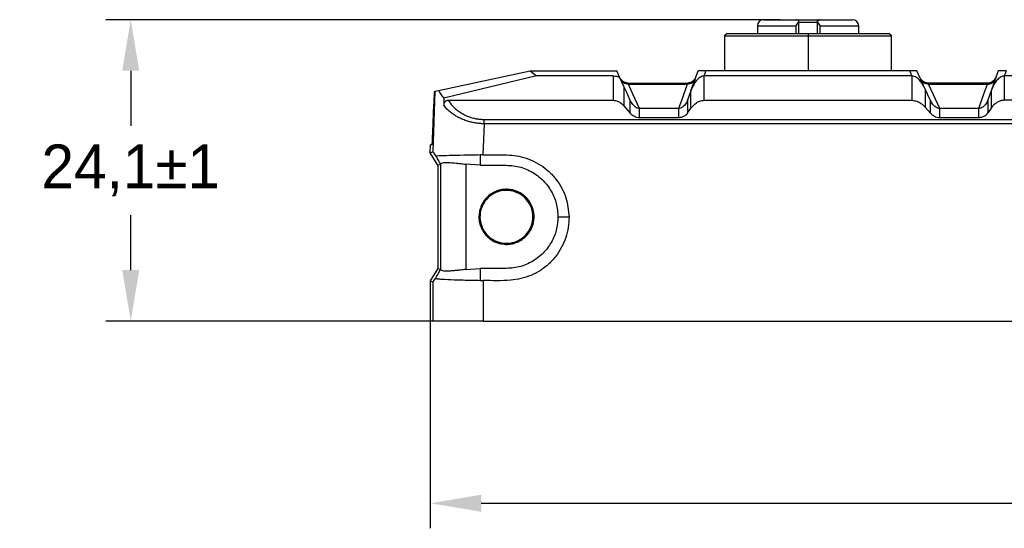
# Model space of a CAD drawing. Header units: millimetres. Extents: x 0 to 1380, y 0 to 297.
# Tile 51 of 60: x 1051 to 1130, y 193 to 234. Entities that reach past the tile are written whole.
import ezdxf

# ---------------------------------------------------------------- set-up
doc = ezdxf.new("R2010")
doc.units = ezdxf.units.MM
doc.header["$PDSIZE"] = -1
doc.dimstyles.new('ISO-25', dxfattribs={"dimtxt": 2.5, "dimasz": 2.5, "dimexe": 1.25, "dimexo": 0.625, "dimtad": 1, "dimtxsty": 'Standard', "dimcen": 2.5, "dimadec": 0, "dimazin": 0, "dimtfac": 1, "dimtmove": 0, "dimatfit": 3, "dimfxl": 1, "dimarcsym": 0})

# ---------------------------------------------------------------- blocks, each defined once
blk = doc.blocks.new('*D18')
at = {"color": 0, "lineweight": -2}
for p, q in [((1084.294, 209.669), (1084.294, 193.109)), ((1244.294, 209.669), (1244.294, 193.109)), ((1088.374, 195.109), (1240.214, 195.109))]:
    blk.add_line(p, q, dxfattribs=at)
at = {"color": 0}
for points in [[(1088.374, 195.789), (1088.374, 194.429), (1084.294, 195.109)], [(1240.214, 194.429), (1240.214, 195.789), (1244.294, 195.109)]]:
    blk.add_solid(points, dxfattribs=at)
at = {"layer": 'Defpoints', "color": 0}
for p in [(1084.294, 209.669), (1244.294, 209.669), (1244.294, 195.109)]:
    blk.add_point(p, dxfattribs=at)
at = {"color": 0, "insert": (1164.294, 198.674), "char_height": 3.5, "attachment_point": 5}
blk.add_mtext('160,0%%p2', dxfattribs=at)
blk = doc.blocks.new('*D21')
at = {"color": 0, "lineweight": -2}
for p, q in [((1112.287, 233.769), (1058.335, 233.769)), ((1060.335, 229.689), (1060.335, 225.285)), ((1060.335, 213.749), (1060.335, 218.154)), ((1084.294, 209.669), (1058.335, 209.669))]:
    blk.add_line(p, q, dxfattribs=at)
at = {"color": 0}
for points in [[(1061.015, 229.689), (1059.655, 229.689), (1060.335, 233.769)], [(1059.655, 213.749), (1061.015, 213.749), (1060.335, 209.669)]]:
    blk.add_solid(points, dxfattribs=at)
at = {"layer": 'Defpoints', "color": 0}
for p in [(1060.335, 233.769), (1112.287, 233.769), (1084.294, 209.669)]:
    blk.add_point(p, dxfattribs=at)
at = {"color": 0, "insert": (1060.335, 221.719), "char_height": 3.5, "attachment_point": 5}
blk.add_mtext('24,1%%p1', dxfattribs=at)

msp = doc.modelspace()

# ---------------------------------------------------------------- linework, layer by layer
at = {"color": 7, "linetype": 'Continuous', "lineweight": 25}
for p, q in [((1110.475, 233.269), (1110.475, 232.669)), ((1110.975, 233.769), (1113.599, 233.769)), ((1111.661, 233.269), (1113.551, 233.269)), ((1113.6, 233.769), (1114.525, 233.769)), ((1113.8, 232.669), (1113.8, 233.569)), ((1113.8, 233.569), (1114.525, 233.569)), ((1114.525, 233.769), (1115.45, 233.769)), ((1114.525, 233.569), (1115.037, 233.569)), ((1115.037, 233.569), (1115.25, 233.569)), ((1115.25, 233.569), (1115.25, 232.669)), ((1115.45, 233.769), (1118.075, 233.769)), ((1118.575, 232.669), (1118.575, 233.269)), ((1108.05, 232.669), (1107.85, 232.469)), ((1107.85, 232.469), (1107.85, 229.669)), ((1107.85, 232.469), (1114.525, 232.469)), ((1108.05, 232.669), (1114.525, 232.669)), ((1114.525, 232.669), (1121, 232.669)), ((1114.525, 232.669), (1114.525, 232.469)), ((1114.525, 232.469), (1121.2, 232.469)), ((1121.2, 232.469), (1121, 232.669)), ((1121.2, 229.669), (1121.2, 232.469)), ((1084.961, 228.111), (1092.294, 229.669)), ((1092.81, 229.271), (1085.381, 227.502)), ((1092.294, 229.669), (1092.81, 229.271)), ((1092.294, 229.669), (1098.794, 229.669)), ((1098.794, 229.271), (1092.81, 229.271)), ((1098.794, 229.669), (1099.222, 229.669)), ((1098.94, 229.271), (1098.794, 229.271)), ((1098.94, 229.271), (1098.94, 227.33)), ((1099.45, 229.173), (1099.222, 229.669)), ((1099.222, 229.669), (1099.249, 229.669)), ((1099.249, 229.611), (1099.249, 229.669)), ((1099.4, 229.281), (1099.4, 229.285)), ((1106.212, 227.33), (1106.212, 229.271)), ((1114.525, 229.271), (1106.212, 229.271)), ((1122.654, 229.669), (1106.354, 229.669)), ((1122.837, 229.271), (1114.525, 229.271)), ((1122.837, 229.271), (1122.837, 227.33)), ((1129.611, 229.319), (1129.591, 229.263)), ((1130.226, 229.271), (1130.226, 227.33)), ((1145.972, 229.271), (1130.226, 229.271)), ((1099.79, 228.432), (1099.45, 229.173)), ((1100.1, 228.691), (1100.093, 228.7)), ((1100.093, 228.7), (1104.904, 228.7)), ((1100.152, 228.617), (1104.859, 228.617)), ((1105.556, 229.199), (1105.443, 228.988)), ((1124.114, 228.691), (1124.107, 228.7)), ((1128.918, 228.7), (1124.107, 228.7)), ((1124.166, 228.617), (1128.873, 228.617)), ((1129.093, 228.726), (1128.918, 228.7)), ((1129.568, 229.199), (1129.451, 228.982)), ((1084.525, 223.197), (1084.691, 228.053)), ((1084.63, 228.04), (1084.691, 228.053)), ((1099.79, 228.432), (1099.79, 226.885)), ((1105.158, 226.7), (1105.158, 228.084)), ((1123.9, 228.222), (1123.9, 226.773)), ((1129.172, 228.084), (1129.172, 226.7)), ((1084.498, 224.762), (1084.577, 227.024)), ((1085.735, 227.33), (1098.94, 227.33)), ((1099.79, 226.885), (1100.302, 226.292)), ((1100.302, 226.292), (1100.302, 227.316)), ((1106.212, 227.33), (1122.837, 227.33)), ((1124.316, 226.292), (1124.316, 227.316)), ((1128.931, 226.341), (1128.931, 227.409)), ((1145.972, 227.33), (1130.226, 227.33)), ((1101.046, 225.948), (1101.046, 226.669)), ((1104.163, 226.669), (1101.046, 226.669)), ((1104.163, 226.669), (1104.163, 225.948)), ((1104.917, 226.341), (1105.158, 226.7)), ((1123.9, 226.773), (1124.316, 226.292)), ((1125.06, 225.948), (1125.06, 226.669)), ((1128.177, 226.669), (1125.06, 226.669)), ((1128.177, 225.948), (1128.177, 226.669)), ((1129.172, 226.7), (1128.931, 226.341)), ((1088.599, 225.454), (1088.513, 222.955)), ((1088.599, 225.454), (1088.599, 225.799)), ((1088.599, 225.799), (1239.989, 225.799)), ((1239.989, 225.454), (1088.599, 225.454)), ((1101.046, 225.948), (1104.163, 225.948)), ((1125.06, 225.948), (1128.177, 225.948)), ((1084.294, 223.136), (1084.316, 223.779)), ((1084.446, 223.779), (1084.316, 223.779)), ((1084.912, 222.136), (1084.294, 223.136)), ((1088.294, 222.953), (1088.294, 222.134)), ((1085.138, 222.2), (1084.912, 222.136)), ((1085.138, 213.817), (1085.138, 222.203)), ((1088.294, 222.134), (1087.138, 222.215)), ((1087.138, 222.215), (1087.138, 213.805)), ((1084.912, 222.136), (1084.912, 213.885)), ((1090.161, 215.833), (1089.58, 215.996)), ((1084.912, 213.885), (1084.294, 212.885)), ((1084.912, 213.885), (1085.138, 213.82)), ((1087.138, 213.805), (1088.294, 213.886)), ((1088.294, 213.886), (1088.294, 212.932)), ((1084.294, 212.885), (1084.294, 209.669)), ((1084.531, 209.669), (1084.529, 212.818)), ((1088.528, 212.93), (1088.53, 209.669)), ((1084.531, 209.669), (1084.294, 209.669)), ((1088.53, 209.669), (1084.531, 209.669)), ((1088.53, 209.669), (1240.058, 209.669))]:
    msp.add_line(p, q, dxfattribs=at)
at = {"color": 8, "linetype": 'Continuous', "lineweight": 25}
for p, q in [((1110.475, 233.269), (1111.661, 233.269)), ((1113.551, 233.269), (1113.551, 232.669)), ((1115.498, 232.669), (1115.498, 233.269)), ((1115.498, 233.269), (1118.575, 233.269)), ((1114.525, 232.469), (1114.525, 229.669))]:
    msp.add_line(p, q, dxfattribs=at)
at = {"color": 7, "linetype": 'Continuous', "lineweight": 25, "flags": 128}
for points in [[(1105.158, 228.084), (1105.475, 228.972), (1105.724, 229.669)], [(1106.212, 229.271), (1106.291, 229.494), (1106.354, 229.669)], [(1122.654, 229.669), (1122.757, 229.446), (1122.837, 229.271)], [(1123.9, 228.222), (1123.528, 229.033), (1123.236, 229.669)], [(1129.738, 229.669), (1129.421, 228.782), (1129.172, 228.084)], [(1130.368, 229.669), (1130.288, 229.446), (1130.226, 229.271)], [(1101.046, 226.669), (1100.545, 227.76), (1100.152, 228.617)], [(1104.859, 228.617), (1104.469, 227.526), (1104.163, 226.669)], [(1125.06, 226.669), (1124.559, 227.76), (1124.166, 228.617)], [(1128.177, 226.669), (1128.566, 227.76), (1128.873, 228.617)], [(1084.691, 228.053), (1084.727, 228.061), (1084.817, 228.08), (1084.961, 228.111)], [(1100.302, 227.316), (1100.015, 227.941), (1099.79, 228.432)], [(1105.158, 228.084), (1105.023, 227.706), (1104.917, 227.409)], [(1124.316, 227.316), (1124.083, 227.823), (1123.9, 228.222)], [(1129.172, 228.084), (1129.037, 227.706), (1128.931, 227.409)], [(1104.917, 226.341), (1104.917, 226.939), (1104.917, 227.409)], [(1084.525, 223.197), (1084.395, 223.163), (1084.294, 223.136)], [(1094.518, 218.01), (1095.015, 218.01), (1095.406, 218.01)], [(1084.294, 212.885), (1084.425, 212.847), (1084.529, 212.818)]]:
    msp.add_lwpolyline(points, dxfattribs=at)
at = {"color": 7, "linetype": 'Continuous', "lineweight": 25}
for centre, start, end in [((1110.975, 233.269), 90, 180), ((1118.075, 233.269), 0, 90)]:
    msp.add_arc(centre, 0.5, start, end, dxfattribs=at)
for centre, major_axis, ratio, start_param, end_param in [((1084.594, 227.01), (0.036, 1.03), 0.016937, 0.004224, 1.557949), ((1089.659, 256.209), (1.746, 50.422), 0.079282, 2.179247, 2.194005), ((1084.481, 224.779), (0.035, 1), 0.017444, 3.142202, 4.695545), ((1088.316, 217.07), (-3.792, 6.127), 0.009692, 5.944853, 6.280243), ((1088.524, 219.289), (3.996, 6.471), 0.009188, 3.144197, 3.434988)]:
    msp.add_ellipse(centre, major_axis=major_axis, ratio=ratio, start_param=start_param, end_param=end_param, dxfattribs=at)
for points, knots in [([(1113.551, 233.269), (1113.56, 233.283), (1113.576, 233.308), (1113.592, 233.333), (1113.6, 233.344)], [0, 0, 0, 0, 0.562252, 1, 1, 1, 1]), ([(1113.785, 233.643), (1113.767, 233.69), (1113.736, 233.721), (1113.67, 233.76), (1113.635, 233.769), (1113.6, 233.769)], [0, 0, 0, 0, 0.5, 0.5, 1, 1, 1, 1]), ([(1113.6, 233.344), (1113.635, 233.398), (1113.67, 233.449), (1113.737, 233.552), (1113.767, 233.601), (1113.785, 233.643)], [0, 0, 0, 0, 0.5, 0.5, 1, 1, 1, 1]), ([(1113.8, 233.569), (1113.799, 233.584), (1113.797, 233.608), (1113.789, 233.633), (1113.785, 233.643)], [0, 0, 0, 0, 0.568001, 1, 1, 1, 1]), ([(1115.264, 233.643), (1115.259, 233.63), (1115.251, 233.605), (1115.25, 233.581), (1115.25, 233.569)], [0, 0, 0, 0, 0.5521937, 1, 1, 1, 1]), ([(1115.45, 233.769), (1115.449, 233.769), (1115.441, 233.769), (1115.395, 233.766), (1115.322, 233.742), (1115.28, 233.671), (1115.264, 233.643)], [0, 0, 0, 0, 0.0101348, 0.1115329, 0.6585876, 1, 1, 1, 1]), ([(1115.264, 233.643), (1115.282, 233.601), (1115.312, 233.552), (1115.378, 233.451), (1115.414, 233.397), (1115.45, 233.344)], [0, 0, 0, 0, 0.5, 0.5, 1, 1, 1, 1]), ([(1115.45, 233.344), (1115.459, 233.33), (1115.475, 233.305), (1115.491, 233.28), (1115.498, 233.269)], [0, 0, 0, 0, 0.557767, 1, 1, 1, 1]), ([(1098.94, 229.271), (1099.029, 229.265), (1099.214, 229.253), (1099.37, 229.2), (1099.45, 229.173)], [0, 0, 0, 0, 0.485852, 1, 1, 1, 1]), ([(1106.212, 229.271), (1106.16, 229.266), (1106.036, 229.252), (1105.813, 229.128), (1105.482, 228.798), (1105.279, 228.412), (1105.173, 228.126), (1105.158, 228.084)], [0, 0, 0, 0, 0.084644, 0.202863, 0.42373, 0.915155, 1, 1, 1, 1]), ([(1106.354, 229.669), (1106.299, 229.669), (1106.189, 229.669), (1106.032, 229.669), (1105.875, 229.669), (1105.748, 229.669), (1105.733, 229.669), (1105.724, 229.669)], [0, 0, 0, 0, 0.1096928, 0.2190317, 0.369531, 0.6337444, 1, 1, 1, 1]), ([(1123.236, 229.669), (1123.227, 229.669), (1123.213, 229.669), (1123.088, 229.669), (1122.962, 229.669), (1122.806, 229.669), (1122.706, 229.669), (1122.654, 229.669)], [0, 0, 0, 0, 0.42042, 0.598323, 0.777935, 0.885417, 1, 1, 1, 1]), ([(1123.9, 228.222), (1123.823, 228.373), (1123.65, 228.713), (1123.346, 229.067), (1123.03, 229.247), (1122.9, 229.263), (1122.837, 229.271)], [0, 0, 0, 0, 0.34266, 0.770152, 0.889324, 1, 1, 1, 1]), ([(1130.226, 229.271), (1130.174, 229.266), (1130.05, 229.252), (1129.827, 229.128), (1129.496, 228.797), (1129.293, 228.411), (1129.187, 228.126), (1129.172, 228.084)], [0, 0, 0, 0, 0.084597, 0.2028208, 0.4237542, 0.9153844, 1, 1, 1, 1]), ([(1130.368, 229.669), (1130.313, 229.669), (1130.203, 229.669), (1130.046, 229.669), (1129.889, 229.669), (1129.762, 229.669), (1129.747, 229.669), (1129.738, 229.669)], [0, 0, 0, 0, 0.109685, 0.219037, 0.369694, 0.634239, 1, 1, 1, 1]), ([(1100.093, 228.7), (1100.023, 228.708), (1099.878, 228.723), (1099.639, 228.859), (1099.535, 229.027), (1099.471, 229.13)], [0, 0, 0, 0, 0.265622, 0.547988, 1, 1, 1, 1]), ([(1100.152, 228.617), (1100.028, 228.609), (1099.896, 228.639), (1099.671, 228.778), (1099.582, 228.886), (1099.528, 229.003)], [0, 0, 0, 0, 0.5, 0.5, 1, 1, 1, 1]), ([(1100.097, 228.695), (1100.05, 228.699), (1099.953, 228.707), (1099.813, 228.76), (1099.682, 228.842), (1099.613, 228.918), (1099.578, 228.956)], [0, 0, 0, 0, 0.235971, 0.482999, 0.738943, 1, 1, 1, 1]), ([(1100.093, 228.7), (1100.023, 228.708), (1099.879, 228.725), (1099.706, 228.81), (1099.642, 228.903), (1099.621, 228.934)], [0, 0, 0, 0, 0.386014, 0.796426, 1, 1, 1, 1]), ([(1105.511, 229.072), (1105.464, 228.94), (1105.374, 228.814), (1105.136, 228.648), (1104.991, 228.611), (1104.859, 228.617)], [0, 0, 0, 0, 0.5, 0.5, 1, 1, 1, 1]), ([(1105.454, 229), (1105.418, 228.956), (1105.347, 228.867), (1105.208, 228.771), (1105.058, 228.708), (1104.953, 228.7), (1104.901, 228.695)], [0, 0, 0, 0, 0.262594, 0.519661, 0.766334, 1, 1, 1, 1]), ([(1105.556, 229.199), (1105.521, 229.123), (1105.452, 228.969), (1105.277, 228.808), (1105.088, 228.716), (1104.964, 228.706), (1104.904, 228.7)], [0, 0, 0, 0, 0.288091, 0.577132, 0.795086, 1, 1, 1, 1]), ([(1124.105, 228.7), (1123.984, 228.701), (1123.853, 228.74), (1123.63, 228.894), (1123.539, 229.008), (1123.483, 229.13)], [0, 0, 0, 0, 0.5, 0.5, 1, 1, 1, 1]), ([(1124.166, 228.617), (1124.043, 228.609), (1123.91, 228.639), (1123.685, 228.779), (1123.596, 228.886), (1123.542, 229.003)], [0, 0, 0, 0, 0.5, 0.5, 1, 1, 1, 1]), ([(1124.111, 228.695), (1124.064, 228.699), (1123.967, 228.707), (1123.827, 228.76), (1123.696, 228.842), (1123.627, 228.918), (1123.592, 228.956)], [0, 0, 0, 0, 0.235975, 0.483002, 0.738944, 1, 1, 1, 1]), ([(1124.107, 228.7), (1124.037, 228.708), (1123.893, 228.725), (1123.72, 228.81), (1123.656, 228.903), (1123.635, 228.934)], [0, 0, 0, 0, 0.386011, 0.796419, 1, 1, 1, 1]), ([(1128.873, 228.617), (1129.005, 228.611), (1129.15, 228.648), (1129.388, 228.814), (1129.478, 228.94), (1129.525, 229.072)], [0, 0, 0, 0, 0.5, 0.5, 1, 1, 1, 1]), ([(1128.873, 228.617), (1128.878, 228.628), (1128.89, 228.648), (1128.902, 228.672), (1128.912, 228.688), (1128.917, 228.699), (1128.918, 228.7), (1128.918, 228.7)], [0, 0, 0, 0, 0.20631, 0.408822, 0.608154, 0.804978, 1, 1, 1, 1]), ([(1129.467, 228.999), (1129.431, 228.954), (1129.36, 228.866), (1129.22, 228.769), (1129.068, 228.707), (1128.962, 228.699), (1128.911, 228.695)], [0, 0, 0, 0, 0.262764, 0.519907, 0.766535, 1, 1, 1, 1]), ([(1129.459, 228.993), (1129.457, 228.988), (1129.415, 228.909), (1129.288, 228.81), (1129.102, 228.716), (1128.978, 228.705), (1128.918, 228.7)], [0, 0, 0, 0, 0.026134, 0.421531, 0.719685, 1, 1, 1, 1]), ([(1084.961, 228.111), (1085.024, 227.991), (1085.136, 227.777), (1085.306, 227.586), (1085.381, 227.502)], [0, 0, 0, 0, 0.559968, 1, 1, 1, 1]), ([(1085.394, 226.893), (1085.397, 226.956), (1085.402, 227.062), (1085.463, 227.192), (1085.542, 227.276), (1085.636, 227.323), (1085.704, 227.328), (1085.735, 227.33)], [0, 0, 0, 0, 0.301487, 0.507437, 0.677557, 0.848302, 1, 1, 1, 1]), ([(1088.599, 225.454), (1088.54, 225.455), (1088.422, 225.456), (1088.245, 225.468), (1088.067, 225.487), (1087.889, 225.513), (1087.712, 225.547), (1087.535, 225.587), (1087.359, 225.634), (1087.185, 225.689), (1087.013, 225.751), (1086.844, 225.82), (1086.677, 225.895), (1086.514, 225.978), (1086.355, 226.068), (1086.2, 226.165), (1086.05, 226.269), (1085.905, 226.38), (1085.767, 226.498), (1085.635, 226.623), (1085.509, 226.755), (1085.433, 226.847), (1085.394, 226.893)], [0, 0, 0, 0, 0.042833, 0.08604, 0.129695, 0.17387, 0.218637, 0.264063, 0.310213, 0.357147, 0.404925, 0.453602, 0.503231, 0.553861, 0.60554, 0.65831, 0.712213, 0.767289, 0.823572, 0.881097, 0.939897, 1, 1, 1, 1]), ([(1085.735, 227.33), (1085.766, 227.284), (1085.827, 227.192), (1085.928, 227.059), (1086.036, 226.931), (1086.15, 226.809), (1086.328, 226.636), (1086.586, 226.426), (1086.945, 226.203), (1087.332, 226.025), (1087.698, 225.909), (1088.026, 225.842), (1088.311, 225.806), (1088.503, 225.802), (1088.599, 225.799)], [0, 0, 0, 0, 0.057947, 0.114829, 0.170756, 0.22584, 0.280203, 0.411503, 0.537224, 0.657697, 0.774105, 0.850102, 0.925062, 1, 1, 1, 1]), ([(1098.94, 227.33), (1099.054, 227.314), (1099.272, 227.282), (1099.561, 227.113), (1099.705, 226.969), (1099.79, 226.885)], [0, 0, 0, 0, 0.312664, 0.593732, 1, 1, 1, 1]), ([(1101.046, 226.669), (1100.997, 226.674), (1100.881, 226.686), (1100.685, 226.793), (1100.468, 227.002), (1100.362, 227.202), (1100.302, 227.316)], [0, 0, 0, 0, 0.132039, 0.309931, 0.609374, 1, 1, 1, 1]), ([(1104.917, 227.409), (1104.881, 227.323), (1104.799, 227.121), (1104.627, 226.887), (1104.42, 226.732), (1104.275, 226.675), (1104.186, 226.671), (1104.163, 226.669)], [0, 0, 0, 0, 0.264862, 0.620238, 0.780215, 0.941834, 1, 1, 1, 1]), ([(1105.158, 226.7), (1105.284, 226.851), (1105.466, 227.069), (1105.857, 227.284), (1106.089, 227.314), (1106.212, 227.33)], [0, 0, 0, 0, 0.519546, 0.747166, 1, 1, 1, 1]), ([(1122.837, 227.33), (1122.981, 227.309), (1123.253, 227.27), (1123.614, 227.058), (1123.794, 226.879), (1123.9, 226.773)], [0, 0, 0, 0, 0.312653, 0.593718, 1, 1, 1, 1]), ([(1125.06, 226.669), (1125.011, 226.674), (1124.895, 226.686), (1124.699, 226.793), (1124.482, 227.002), (1124.376, 227.202), (1124.316, 227.316)], [0, 0, 0, 0, 0.131965, 0.309864, 0.609497, 1, 1, 1, 1]), ([(1128.931, 227.409), (1128.895, 227.323), (1128.813, 227.121), (1128.641, 226.887), (1128.434, 226.732), (1128.289, 226.675), (1128.2, 226.671), (1128.177, 226.669)], [0, 0, 0, 0, 0.264905, 0.620382, 0.780335, 0.941932, 1, 1, 1, 1]), ([(1130.226, 227.33), (1130.12, 227.319), (1129.919, 227.296), (1129.677, 227.178), (1129.404, 226.994), (1129.266, 226.819), (1129.172, 226.7)], [0, 0, 0, 0, 0.2163908, 0.4133801, 0.5968616, 1, 1, 1, 1]), ([(1100.302, 226.292), (1100.4, 226.202), (1100.541, 226.072), (1100.82, 225.967), (1100.969, 225.955), (1101.046, 225.948)], [0, 0, 0, 0, 0.519448, 0.750326, 1, 1, 1, 1]), ([(1104.163, 225.948), (1104.267, 225.96), (1104.466, 225.983), (1104.735, 226.128), (1104.85, 226.262), (1104.917, 226.341)], [0, 0, 0, 0, 0.317115, 0.600379, 1, 1, 1, 1]), ([(1124.316, 226.292), (1124.414, 226.202), (1124.555, 226.072), (1124.834, 225.967), (1124.983, 225.955), (1125.06, 225.948)], [0, 0, 0, 0, 0.519448, 0.750326, 1, 1, 1, 1]), ([(1128.177, 225.948), (1128.281, 225.96), (1128.48, 225.983), (1128.749, 226.128), (1128.864, 226.262), (1128.931, 226.341)], [0, 0, 0, 0, 0.31711, 0.600369, 1, 1, 1, 1]), ([(1088.294, 222.953), (1087.847, 222.945), (1086.952, 222.928), (1085.798, 222.904), (1085.089, 222.884), (1084.837, 222.867), (1084.759, 222.862)], [0, 0, 0, 0, 0.290285, 0.58056, 0.87057, 1, 1, 1, 1]), ([(1088.513, 222.955), (1088.472, 222.955), (1088.399, 222.955), (1088.326, 222.954), (1088.294, 222.953)], [0, 0, 0, 0, 0.559968, 1, 1, 1, 1]), ([(1088.513, 222.955), (1089.026, 222.97), (1090.048, 222.998), (1091.363, 222.912), (1092.385, 222.566), (1093.133, 222.169), (1093.802, 221.648), (1094.378, 221.025), (1094.834, 220.312), (1095.275, 219.321), (1095.354, 218.525), (1095.406, 218.01)], [0, 0, 0, 0, 0.159368, 0.317384, 0.404638, 0.491892, 0.579144, 0.666395, 0.753683, 0.840973, 1, 1, 1, 1]), ([(1085.138, 222.2), (1085.067, 222.324), (1084.941, 222.544), (1084.815, 222.765), (1084.759, 222.862)], [0, 0, 0, 0, 0.559999, 1, 1, 1, 1]), ([(1085.138, 222.203), (1085.14, 222.237), (1085.155, 222.263), (1085.208, 222.304), (1085.247, 222.319), (1085.349, 222.341), (1085.41, 222.347), (1085.557, 222.352), (1085.642, 222.352), (1085.918, 222.343), (1086.141, 222.326), (1086.499, 222.292), (1086.625, 222.279), (1086.879, 222.249), (1087.008, 222.233), (1087.138, 222.215)], [0, 0, 0, 0, 0.125, 0.125, 0.25, 0.25, 0.375, 0.375, 0.5, 0.5, 0.75, 0.75, 0.875, 0.875, 1, 1, 1, 1]), ([(1085.138, 222.203), (1085.138, 222.203), (1085.138, 222.202), (1085.138, 222.2), (1085.138, 222.2)], [0, 0, 0, 0, 0.559531, 1, 1, 1, 1]), ([(1088.294, 222.134), (1088.886, 222.138), (1089.875, 222.144), (1091.273, 222.11), (1092.406, 221.674), (1093.337, 220.975), (1094.011, 220.081), (1094.437, 219.082), (1094.491, 218.367), (1094.518, 218.01)], [0, 0, 0, 0, 0.208086, 0.347322, 0.486412, 0.625511, 0.750338, 0.875172, 1, 1, 1, 1]), ([(1089.711, 220.104), (1089.849, 220.149), (1089.99, 220.18), (1090.275, 220.214), (1090.421, 220.217), (1090.709, 220.195), (1090.85, 220.169), (1091.127, 220.092), (1091.264, 220.038), (1091.648, 219.843), (1091.88, 219.66), (1092.253, 219.225), (1092.398, 218.967), (1092.531, 218.558), (1092.563, 218.415), (1092.597, 218.129), (1092.6, 217.986), (1092.578, 217.698), (1092.552, 217.554), (1092.475, 217.278), (1092.423, 217.144), (1092.291, 216.884), (1092.214, 216.763), (1092.036, 216.537), (1091.936, 216.432), (1091.716, 216.244), (1091.599, 216.162), (1091.348, 216.021), (1091.214, 215.962), (1090.94, 215.873), (1090.8, 215.842), (1090.513, 215.807), (1090.368, 215.804), (1089.939, 215.837), (1089.654, 215.917), (1089.27, 216.112), (1089.147, 216.19), (1088.92, 216.368), (1088.817, 216.467), (1088.629, 216.686), (1088.545, 216.806), (1088.404, 217.056), (1088.346, 217.188), (1088.256, 217.464), (1088.225, 217.605), (1088.191, 217.89), (1088.187, 218.035), (1088.21, 218.324), (1088.235, 218.465), (1088.312, 218.742), (1088.365, 218.878), (1088.495, 219.135), (1088.572, 219.256), (1088.751, 219.483), (1088.851, 219.588), (1089.178, 219.868), (1089.434, 220.014), (1089.711, 220.104)], [0, 0, 0, 0, 0.03125, 0.03125, 0.0625, 0.0625, 0.09375, 0.09375, 0.125, 0.125, 0.1875, 0.1875, 0.25, 0.25, 0.28125, 0.28125, 0.3125, 0.3125, 0.34375, 0.34375, 0.375, 0.375, 0.40625, 0.40625, 0.4375, 0.4375, 0.46875, 0.46875, 0.5, 0.5, 0.53125, 0.53125, 0.5625, 0.5625, 0.625, 0.625, 0.65625, 0.65625, 0.6875, 0.6875, 0.71875, 0.71875, 0.75, 0.75, 0.78125, 0.78125, 0.8125, 0.8125, 0.84375, 0.84375, 0.875, 0.875, 0.90625, 0.90625, 0.9375, 0.9375, 1, 1, 1, 1]), ([(1090.841, 220.08), (1091.069, 220.007), (1091.525, 219.86), (1092.068, 219.369), (1092.425, 218.74), (1092.552, 218.025), (1092.434, 217.31), (1092.087, 216.674), (1091.55, 216.189), (1090.882, 215.909), (1090.16, 215.866), (1089.462, 216.064), (1088.87, 216.483), (1088.45, 217.074), (1088.25, 217.77), (1088.291, 218.493), (1088.568, 219.161), (1089.052, 219.701), (1089.686, 220.048), (1090.314, 220.16), (1090.695, 220.102), (1090.841, 220.08)], [0, 0, 0, 0, 0.053758, 0.107514, 0.161231, 0.215047, 0.268783, 0.322459, 0.376095, 0.429721, 0.483363, 0.537054, 0.590857, 0.644586, 0.698259, 0.751902, 0.805538, 0.859193, 0.912892, 0.966697, 1, 1, 1, 1]), ([(1089.114, 219.769), (1089.294, 219.885), (1089.682, 220.135), (1090.399, 220.239), (1091.135, 220.116), (1091.791, 219.751), (1092.287, 219.191), (1092.572, 218.498), (1092.611, 217.75), (1092.4, 217.031), (1091.962, 216.42), (1091.347, 215.998), (1090.79, 215.821), (1090.469, 215.83), (1090.392, 215.832)], [0, 0, 0, 0, 0.077337, 0.166982, 0.256503, 0.345929, 0.435305, 0.524676, 0.614087, 0.703572, 0.793234, 0.88279, 0.972238, 1, 1, 1, 1]), ([(1094.518, 218.01), (1094.491, 217.653), (1094.437, 216.939), (1094.011, 215.94), (1093.337, 215.046), (1092.406, 214.347), (1091.274, 213.911), (1089.875, 213.876), (1088.886, 213.882), (1088.294, 213.886)], [0, 0, 0, 0, 0.124829, 0.249659, 0.374489, 0.51358, 0.652671, 0.791907, 1, 1, 1, 1]), ([(1095.406, 218.01), (1095.395, 217.728), (1095.375, 217.164), (1095.167, 216.339), (1094.83, 215.56), (1094.368, 214.848), (1093.791, 214.226), (1093.119, 213.706), (1092.368, 213.311), (1091.567, 213.042), (1090.279, 212.867), (1089.265, 212.903), (1088.528, 212.93)], [0, 0, 0, 0, 0.0862653, 0.172531, 0.2587972, 0.3450636, 0.4313057, 0.5175486, 0.6037394, 0.6899321, 0.7748397, 1, 1, 1, 1]), ([(1084.716, 213.084), (1084.795, 213.221), (1084.936, 213.467), (1085.076, 213.712), (1085.138, 213.82)], [0, 0, 0, 0, 0.55999, 1, 1, 1, 1]), ([(1085.138, 213.82), (1085.138, 213.82), (1085.138, 213.819), (1085.138, 213.818), (1085.138, 213.817)], [0, 0, 0, 0, 0.559557, 1, 1, 1, 1]), ([(1087.138, 213.805), (1087.008, 213.787), (1086.88, 213.771), (1086.627, 213.742), (1086.501, 213.728), (1086.261, 213.706), (1086.147, 213.696), (1085.93, 213.681), (1085.827, 213.675), (1085.642, 213.669), (1085.559, 213.668), (1085.412, 213.674), (1085.349, 213.68), (1085.197, 213.711), (1085.143, 213.75), (1085.138, 213.817)], [0, 0, 0, 0, 0.125, 0.125, 0.25, 0.25, 0.375, 0.375, 0.5, 0.5, 0.625, 0.625, 0.75, 0.75, 1, 1, 1, 1]), ([(1084.716, 213.084), (1084.81, 213.069), (1084.997, 213.041), (1085.555, 213.007), (1086.451, 212.975), (1087.481, 212.949), (1088.111, 212.936), (1088.294, 212.932)], [0, 0, 0, 0, 0.162748, 0.325497, 0.60534, 0.885139, 1, 1, 1, 1]), ([(1088.294, 212.932), (1088.338, 212.932), (1088.416, 212.93), (1088.494, 212.93), (1088.528, 212.93)], [0, 0, 0, 0, 0.559944, 1, 1, 1, 1])]:
    msp.add_open_spline(points, degree=3, knots=knots, dxfattribs=at)
at = {"color": 8, "linetype": 'Continuous', "lineweight": 25}
for points in [[(1100.152, 228.617), (1100.134, 228.642), (1100.107, 228.681), (1100.102, 228.688), (1100.1, 228.691)], [(1124.166, 228.617), (1124.148, 228.642), (1124.121, 228.681), (1124.116, 228.688), (1124.114, 228.691)]]:
    msp.add_open_spline(points, degree=3, knots=[0, 0, 0, 0, 0.654393, 1, 1, 1, 1], dxfattribs=at)
at = {"color": 7, "linetype": 'Continuous', "lineweight": 25}
msp.add_open_spline([(1104.904, 228.7), (1104.904, 228.7), (1104.889, 228.672), (1104.859, 228.617)], degree=3, dxfattribs=at)

# ---------------------------------------------------------------- dimensions: what is measured, and where the dimension line sits
dim = msp.add_linear_dim(base=(1060.335, 233.769), p1=(1084.294, 209.669), p2=(1112.287, 233.769), angle=90, dimstyle='ISO-25', override={"dimtxt": 3.5, "dimasz": 4.08, "dimexe": 2, "dimexo": 0, "dimgap": 1.524, "dimtih": 1, "dimtoh": 1, "dimdec": 1, "dimzin": 0, "dimtxsty": 'Standard', "dimadec": 2, "dimtol": 1, "dimtp": 1, "dimtm": 1, "dimtdec": 0, "dimtzin": 0})
dim.commit()
dim.dimension.update_dxf_attribs({"geometry": '*D21', "text_midpoint": (1060.335, 221.719)})
dim = msp.add_linear_dim(base=(1244.294, 195.109), p1=(1084.294, 209.669), p2=(1244.294, 209.669), dimstyle='ISO-25', override={"dimtxt": 3.5, "dimasz": 4.08, "dimexe": 2, "dimexo": 0, "dimgap": 1.524, "dimtih": 1, "dimtoh": 1, "dimdec": 1, "dimzin": 0, "dimtxsty": 'Standard', "dimadec": 2, "dimtol": 1, "dimtp": 2, "dimtm": 2, "dimtdec": 0, "dimtzin": 0})
dim.commit()
dim.dimension.update_dxf_attribs({"geometry": '*D18', "text_midpoint": (1164.294, 198.674)})

doc.saveas('drawing.dxf')
